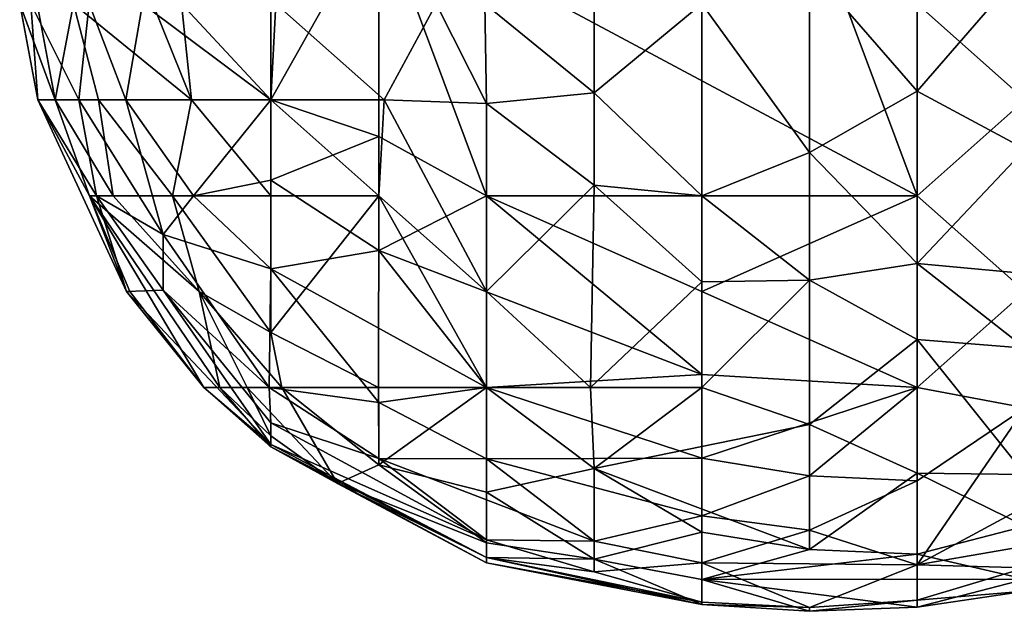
# Model space of a CAD drawing. Extents: x -1.05 to 1.05, y -0.36 to 0.36.
# Tile 30 of 226: x -1.05 to -0.9974, y 0.0536 to 0.0852. Entities that reach past the tile are written whole.
import ezdxf

# ---------------------------------------------------------------- set-up
doc = ezdxf.new("R2010")
doc.units = 0

msp = doc.modelspace()

# ---------------------------------------------------------------- linework, layer by layer
for points in [[(-0.990495, 0.096343, 0.637926), (-0.996254, 0.080943, 0.648214), (-1.007773, 0.09121, 0.6436)], [(-1.007773, 0.088041, 0.789942), (-1.002014, 0.081402, 0.780112), (-1.002014, 0.091871, 0.799772)], [(-0.996254, 0.088077, 0.794857), (-1.002014, 0.091871, 0.799772), (-1.002014, 0.081402, 0.780112)], [(-1.036569, 0.09121, 0.651512), (-1.036569, 0.080943, 0.65866), (-1.043439, 0.086076, 0.662155)], [(-1.036569, 0.09121, 0.651512), (-1.03081, 0.09121, 0.648287), (-1.036569, 0.080943, 0.65866)], [(-1.03081, 0.09121, 0.648287), (-1.03081, 0.078977, 0.65724), (-1.036569, 0.080943, 0.65866)], [(-1.002014, 0.07581, 0.652499), (-1.025051, 0.07581, 0.657574), (-1.03081, 0.09121, 0.648287)], [(-1.03081, 0.09121, 0.648287), (-1.025051, 0.07581, 0.657574), (-1.03081, 0.078977, 0.65724)], [(-1.007773, 0.09121, 0.6436), (-1.002014, 0.07581, 0.652499), (-1.03081, 0.09121, 0.648287)], [(-1.025134, 0.086076, 0.765368), (-1.019291, 0.081318, 0.765368), (-1.019291, 0.09121, 0.783478)], [(-1.013532, 0.086076, 0.781274), (-1.019291, 0.09121, 0.783478), (-1.019291, 0.081318, 0.765368)], [(-0.996254, 0.080943, 0.648214), (-1.002014, 0.07581, 0.652499), (-1.007773, 0.09121, 0.6436)], [(-1.007773, 0.078119, 0.770282), (-1.007773, 0.088041, 0.789942), (-1.013532, 0.086076, 0.781274)], [(-1.002014, 0.081402, 0.780112), (-1.007773, 0.088041, 0.789942), (-1.007773, 0.078119, 0.770282)], [(-0.996254, 0.088077, 0.794857), (-1.002014, 0.081402, 0.780112), (-0.996254, 0.078307, 0.775197)], [(-1.049038, 0.080943, 0.681815), (-1.048106, 0.080943, 0.696559), (-1.05, 0.086076, 0.681815)], [(-1.049404, 0.086076, 0.6769), (-1.049038, 0.080943, 0.681815), (-1.05, 0.086076, 0.681815)], [(-1.05, 0.086076, 0.681815), (-1.048106, 0.080943, 0.696559), (-1.049065, 0.086076, 0.696559)], [(-1.049404, 0.086076, 0.6769), (-1.046839, 0.080943, 0.671985), (-1.049038, 0.080943, 0.681815)], [(-1.046282, 0.086076, 0.66707), (-1.046839, 0.080943, 0.671985), (-1.049404, 0.086076, 0.6769)], [(-1.048106, 0.080943, 0.696559), (-1.047122, 0.086076, 0.706389), (-1.049065, 0.086076, 0.696559)], [(-1.048106, 0.080943, 0.696559), (-1.045786, 0.080943, 0.706389), (-1.047122, 0.086076, 0.706389)], [(-1.047122, 0.086076, 0.706389), (-1.040815, 0.080943, 0.721134), (-1.04289, 0.086076, 0.721134)], [(-1.045786, 0.080943, 0.706389), (-1.040815, 0.080943, 0.721134), (-1.047122, 0.086076, 0.706389)], [(-1.046282, 0.086076, 0.66707), (-1.04432, 0.080943, 0.66707), (-1.046839, 0.080943, 0.671985)], [(-1.043439, 0.086076, 0.662155), (-1.04432, 0.080943, 0.66707), (-1.046282, 0.086076, 0.66707)], [(-1.043439, 0.086076, 0.662155), (-1.036569, 0.080943, 0.65866), (-1.04432, 0.080943, 0.66707)], [(-1.04289, 0.086076, 0.721134), (-1.040815, 0.080943, 0.721134), (-1.041342, 0.086076, 0.726049)], [(-1.036569, 0.080943, 0.731923), (-1.036301, 0.086076, 0.740793), (-1.041342, 0.086076, 0.726049)], [(-1.040815, 0.080943, 0.721134), (-1.036569, 0.080943, 0.731923), (-1.041342, 0.086076, 0.726049)], [(-1.036569, 0.080943, 0.731923), (-1.030523, 0.080943, 0.745708), (-1.036301, 0.086076, 0.740793)], [(-1.030523, 0.080943, 0.745708), (-1.027732, 0.086076, 0.760453), (-1.036301, 0.086076, 0.740793)], [(-1.030523, 0.080943, 0.745708), (-1.025051, 0.080733, 0.755538), (-1.027732, 0.086076, 0.760453)], [(-1.025134, 0.086076, 0.765368), (-1.027732, 0.086076, 0.760453), (-1.025051, 0.080733, 0.755538)], [(-1.019291, 0.081318, 0.765368), (-1.025134, 0.086076, 0.765368), (-1.025051, 0.080733, 0.755538)], [(-1.013532, 0.07581, 0.760776), (-1.013532, 0.086076, 0.781274), (-1.019291, 0.081318, 0.765368)], [(-1.007773, 0.078119, 0.770282), (-1.013532, 0.086076, 0.781274), (-1.013532, 0.07581, 0.760776)], [(-1.025051, 0.080733, 0.755538), (-1.019291, 0.076369, 0.755538), (-1.019291, 0.081318, 0.765368)], [(-1.013532, 0.07581, 0.760776), (-1.019291, 0.081318, 0.765368), (-1.019291, 0.076369, 0.755538)], [(-1.007773, 0.078119, 0.770282), (-1.002014, 0.07219, 0.760453), (-1.002014, 0.081402, 0.780112)], [(-1.002014, 0.07219, 0.760453), (-0.996254, 0.078307, 0.775197), (-1.002014, 0.081402, 0.780112)], [(-1.044299, 0.070677, 0.68673), (-1.046272, 0.07581, 0.696559), (-1.049038, 0.080943, 0.681815)], [(-1.045891, 0.07581, 0.6769), (-1.044299, 0.070677, 0.68673), (-1.049038, 0.080943, 0.681815)], [(-1.046839, 0.080943, 0.671985), (-1.045891, 0.07581, 0.6769), (-1.049038, 0.080943, 0.681815)], [(-1.046272, 0.07581, 0.696559), (-1.048106, 0.080943, 0.696559), (-1.049038, 0.080943, 0.681815)], [(-1.048106, 0.080943, 0.696559), (-1.044995, 0.07581, 0.701474), (-1.045786, 0.080943, 0.706389)], [(-1.046272, 0.07581, 0.696559), (-1.044995, 0.07581, 0.701474), (-1.048106, 0.080943, 0.696559)], [(-1.046839, 0.080943, 0.671985), (-1.042328, 0.073725, 0.671985), (-1.045891, 0.07581, 0.6769)], [(-1.04432, 0.080943, 0.66707), (-1.042328, 0.073725, 0.671985), (-1.046839, 0.080943, 0.671985)], [(-1.040815, 0.080943, 0.721134), (-1.045786, 0.080943, 0.706389), (-1.041831, 0.07581, 0.711304)], [(-1.041831, 0.07581, 0.711304), (-1.045786, 0.080943, 0.706389), (-1.044995, 0.07581, 0.701474)], [(-1.036569, 0.080943, 0.65866), (-1.040708, 0.07581, 0.66707), (-1.04432, 0.080943, 0.66707)], [(-1.040708, 0.07581, 0.66707), (-1.042328, 0.073725, 0.671985), (-1.04432, 0.080943, 0.66707)], [(-1.041831, 0.07581, 0.711304), (-1.036569, 0.07581, 0.723869), (-1.040815, 0.080943, 0.721134)], [(-1.036569, 0.080943, 0.731923), (-1.040815, 0.080943, 0.721134), (-1.036569, 0.07581, 0.723869)], [(-1.036569, 0.080943, 0.65866), (-1.036569, 0.076646, 0.662155), (-1.040708, 0.07581, 0.66707)], [(-1.030523, 0.080943, 0.745708), (-1.036569, 0.080943, 0.731923), (-1.03081, 0.07581, 0.735346)], [(-1.036569, 0.07581, 0.723869), (-1.03081, 0.07581, 0.735346), (-1.036569, 0.080943, 0.731923)], [(-1.036569, 0.080943, 0.65866), (-1.03081, 0.078977, 0.65724), (-1.036569, 0.076646, 0.662155)], [(-1.03081, 0.07581, 0.735346), (-1.025051, 0.070677, 0.734924), (-1.030523, 0.080943, 0.745708)], [(-1.025051, 0.070677, 0.734924), (-1.025051, 0.080733, 0.755538), (-1.030523, 0.080943, 0.745708)], [(-1.025051, 0.070677, 0.734924), (-1.019291, 0.076369, 0.755538), (-1.025051, 0.080733, 0.755538)], [(-0.996254, 0.080943, 0.648214), (-0.996254, 0.070677, 0.655762), (-1.002014, 0.07581, 0.652499)], [(-1.03081, 0.078977, 0.65724), (-1.03081, 0.072879, 0.662155), (-1.036569, 0.076646, 0.662155)], [(-1.03081, 0.078977, 0.65724), (-1.025051, 0.07581, 0.657574), (-1.03081, 0.072879, 0.662155)], [(-1.007773, 0.078119, 0.770282), (-1.013532, 0.07581, 0.760776), (-1.007773, 0.071284, 0.755538)], [(-1.007773, 0.071284, 0.755538), (-1.002014, 0.07219, 0.760453), (-1.007773, 0.078119, 0.770282)], [(-1.002014, 0.07219, 0.760453), (-0.996254, 0.07164, 0.760453), (-0.996254, 0.078307, 0.775197)], [(-1.036569, 0.076646, 0.662155), (-1.036569, 0.0719, 0.66707), (-1.040708, 0.07581, 0.66707)], [(-1.036569, 0.076646, 0.662155), (-1.03081, 0.072879, 0.662155), (-1.036569, 0.0719, 0.66707)], [(-1.019291, 0.076369, 0.755538), (-1.025051, 0.070677, 0.734924), (-1.019484, 0.065544, 0.730963)], [(-1.013532, 0.071201, 0.750623), (-1.019291, 0.076369, 0.755538), (-1.019484, 0.065544, 0.730963)], [(-1.013532, 0.07581, 0.760776), (-1.019291, 0.076369, 0.755538), (-1.013532, 0.071201, 0.750623)], [(-1.046272, 0.07581, 0.696559), (-1.040409, 0.070677, 0.706389), (-1.044995, 0.07581, 0.701474)], [(-1.044299, 0.070677, 0.68673), (-1.044115, 0.070677, 0.691644), (-1.046272, 0.07581, 0.696559)], [(-1.039308, 0.065544, 0.696559), (-1.040409, 0.070677, 0.706389), (-1.046272, 0.07581, 0.696559)], [(-1.039308, 0.065544, 0.696559), (-1.046272, 0.07581, 0.696559), (-1.040152, 0.065544, 0.691644)], [(-1.046272, 0.07581, 0.696559), (-1.044115, 0.070677, 0.691644), (-1.040152, 0.065544, 0.691644)], [(-1.042328, 0.07076, 0.6769), (-1.044299, 0.070677, 0.68673), (-1.045891, 0.07581, 0.6769)], [(-1.042328, 0.07076, 0.6769), (-1.045891, 0.07581, 0.6769), (-1.042328, 0.073725, 0.671985)], [(-1.041831, 0.07581, 0.711304), (-1.044995, 0.07581, 0.701474), (-1.040409, 0.070677, 0.706389)], [(-1.040708, 0.07581, 0.66707), (-1.036569, 0.0719, 0.66707), (-1.042328, 0.073725, 0.671985)], [(-1.036569, 0.07581, 0.723869), (-1.041831, 0.07581, 0.711304), (-1.036569, 0.068489, 0.711304)], [(-1.040409, 0.070677, 0.706389), (-1.036569, 0.068489, 0.711304), (-1.041831, 0.07581, 0.711304)], [(-1.036569, 0.068489, 0.711304), (-1.03081, 0.07581, 0.735346), (-1.036569, 0.07581, 0.723869)], [(-1.030816, 0.065544, 0.716219), (-1.03081, 0.07581, 0.735346), (-1.036569, 0.068489, 0.711304)], [(-1.030816, 0.065544, 0.716219), (-1.025051, 0.065544, 0.724508), (-1.03081, 0.07581, 0.735346)], [(-1.013532, 0.066239, 0.662155), (-1.03081, 0.072879, 0.662155), (-1.025051, 0.07581, 0.657574)], [(-1.025051, 0.070677, 0.734924), (-1.03081, 0.07581, 0.735346), (-1.025051, 0.065544, 0.724508)], [(-1.013532, 0.070677, 0.658403), (-1.025051, 0.07581, 0.657574), (-1.002014, 0.07581, 0.652499)], [(-1.025051, 0.07581, 0.657574), (-1.013532, 0.070677, 0.658403), (-1.013532, 0.066239, 0.662155)], [(-1.013532, 0.071201, 0.750623), (-1.007773, 0.071284, 0.755538), (-1.013532, 0.07581, 0.760776)], [(-1.002014, 0.07581, 0.652499), (-1.002014, 0.065544, 0.660842), (-1.013532, 0.070677, 0.658403)], [(-0.996254, 0.070677, 0.655762), (-1.002014, 0.065544, 0.660842), (-1.002014, 0.07581, 0.652499)], [(-1.042328, 0.073725, 0.671985), (-1.03667, 0.065544, 0.6769), (-1.042328, 0.07076, 0.6769)], [(-1.036569, 0.0719, 0.66707), (-1.03667, 0.065544, 0.6769), (-1.042328, 0.073725, 0.671985)], [(-1.036569, 0.0719, 0.66707), (-1.03081, 0.072879, 0.662155), (-1.025051, 0.065544, 0.666962)], [(-1.03081, 0.072879, 0.662155), (-1.013532, 0.066239, 0.662155), (-1.025051, 0.065544, 0.666962)], [(-1.002014, 0.07219, 0.760453), (-1.007773, 0.071284, 0.755538), (-1.002014, 0.06811, 0.750623)], [(-0.996254, 0.07164, 0.760453), (-1.002014, 0.07219, 0.760453), (-0.996254, 0.067647, 0.750623)], [(-1.002014, 0.07219, 0.760453), (-1.002014, 0.06811, 0.750623), (-0.996254, 0.067647, 0.750623)], [(-1.03667, 0.065544, 0.6769), (-1.036569, 0.0719, 0.66707), (-1.03081, 0.064742, 0.671985)], [(-1.025051, 0.065544, 0.666962), (-1.03081, 0.064742, 0.671985), (-1.036569, 0.0719, 0.66707)], [(-1.013532, 0.071201, 0.750623), (-1.019484, 0.065544, 0.730963), (-1.013532, 0.065544, 0.736895)], [(-1.007773, 0.063576, 0.735878), (-1.007773, 0.071284, 0.755538), (-1.013532, 0.065544, 0.736895)], [(-1.007773, 0.071284, 0.755538), (-1.013532, 0.071201, 0.750623), (-1.013532, 0.065544, 0.736895)], [(-1.002014, 0.06811, 0.750623), (-1.007773, 0.071284, 0.755538), (-1.007773, 0.063576, 0.735878)], [(-1.042328, 0.07076, 0.6769), (-1.036569, 0.062499, 0.68673), (-1.044299, 0.070677, 0.68673)], [(-1.036569, 0.062499, 0.68673), (-1.040152, 0.065544, 0.691644), (-1.044299, 0.070677, 0.68673)], [(-1.040152, 0.065544, 0.691644), (-1.044115, 0.070677, 0.691644), (-1.044299, 0.070677, 0.68673)], [(-1.036569, 0.06365, 0.681815), (-1.036569, 0.062499, 0.68673), (-1.042328, 0.07076, 0.6769)], [(-1.042328, 0.07076, 0.6769), (-1.03667, 0.065544, 0.6769), (-1.036569, 0.06365, 0.681815)], [(-1.035994, 0.065544, 0.706389), (-1.040409, 0.070677, 0.706389), (-1.037845, 0.065544, 0.701474)], [(-1.035994, 0.065544, 0.706389), (-1.036569, 0.068489, 0.711304), (-1.040409, 0.070677, 0.706389)], [(-1.039308, 0.065544, 0.696559), (-1.037845, 0.065544, 0.701474), (-1.040409, 0.070677, 0.706389)], [(-1.025051, 0.065544, 0.724508), (-1.019484, 0.065544, 0.730963), (-1.025051, 0.070677, 0.734924)], [(-1.013532, 0.070677, 0.658403), (-1.002014, 0.065544, 0.660842), (-1.013532, 0.066239, 0.662155)], [(-1.002014, 0.065544, 0.660842), (-0.996254, 0.070677, 0.655762), (-0.996254, 0.064459, 0.662155)], [(-1.035994, 0.065544, 0.706389), (-1.030816, 0.065544, 0.716219), (-1.036569, 0.068489, 0.711304)], [(-1.007773, 0.063576, 0.735878), (-1.002014, 0.060963, 0.730963), (-1.002014, 0.06811, 0.750623)], [(-1.002014, 0.060963, 0.730963), (-0.996254, 0.060893, 0.730963), (-1.002014, 0.06811, 0.750623)], [(-1.002014, 0.06811, 0.750623), (-0.996254, 0.060893, 0.730963), (-0.996254, 0.067647, 0.750623)], [(-1.025051, 0.065544, 0.666962), (-1.013532, 0.066239, 0.662155), (-1.013532, 0.06176, 0.66707)], [(-1.013532, 0.066239, 0.662155), (-1.002014, 0.065544, 0.660842), (-1.013532, 0.06176, 0.66707)], [(-1.039308, 0.065544, 0.696559), (-1.040152, 0.065544, 0.691644), (-1.036569, 0.062367, 0.691644)], [(-1.036569, 0.062367, 0.691644), (-1.040152, 0.065544, 0.691644), (-1.036569, 0.062499, 0.68673)], [(-1.037845, 0.065544, 0.701474), (-1.039308, 0.065544, 0.696559), (-1.036569, 0.062963, 0.696559)], [(-1.036569, 0.062963, 0.696559), (-1.039308, 0.065544, 0.696559), (-1.036569, 0.062367, 0.691644)], [(-1.033014, 0.060411, 0.696559), (-1.035994, 0.065544, 0.706389), (-1.037845, 0.065544, 0.701474)], [(-1.036569, 0.062963, 0.696559), (-1.033014, 0.060411, 0.696559), (-1.037845, 0.065544, 0.701474)], [(-1.036569, 0.06365, 0.681815), (-1.03667, 0.065544, 0.6769), (-1.03081, 0.061748, 0.6769)], [(-1.03667, 0.065544, 0.6769), (-1.03081, 0.064742, 0.671985), (-1.03081, 0.061748, 0.6769)], [(-1.030816, 0.065544, 0.716219), (-1.035994, 0.065544, 0.706389), (-1.03081, 0.061406, 0.706389)], [(-1.033014, 0.060411, 0.696559), (-1.03081, 0.061406, 0.706389), (-1.035994, 0.065544, 0.706389)], [(-1.025051, 0.065544, 0.724508), (-1.030816, 0.065544, 0.716219), (-1.03081, 0.061406, 0.706389)], [(-1.025051, 0.065544, 0.724508), (-1.03081, 0.061406, 0.706389), (-1.025051, 0.059941, 0.711304)], [(-1.03081, 0.064742, 0.671985), (-1.025051, 0.065544, 0.666962), (-1.025051, 0.061725, 0.671985)], [(-1.019291, 0.061206, 0.721134), (-1.025051, 0.065544, 0.724508), (-1.025051, 0.059941, 0.711304)], [(-1.019484, 0.065544, 0.730963), (-1.025051, 0.065544, 0.724508), (-1.019291, 0.061206, 0.721134)], [(-1.025051, 0.061725, 0.671985), (-1.025051, 0.065544, 0.666962), (-1.013532, 0.06176, 0.66707)], [(-1.019484, 0.065544, 0.730963), (-1.019291, 0.061206, 0.721134), (-1.013532, 0.065544, 0.736895)], [(-1.007773, 0.063576, 0.735878), (-1.013532, 0.065544, 0.736895), (-1.019291, 0.061206, 0.721134)], [(-1.013532, 0.06176, 0.66707), (-1.002014, 0.065544, 0.660842), (-1.007773, 0.060826, 0.66707)], [(-1.002014, 0.065544, 0.660842), (-1.002014, 0.060551, 0.66707), (-1.007773, 0.060826, 0.66707)], [(-0.996254, 0.064459, 0.662155), (-1.002014, 0.060551, 0.66707), (-1.002014, 0.065544, 0.660842)], [(-1.03081, 0.061748, 0.6769), (-1.03081, 0.064742, 0.671985), (-1.025051, 0.061725, 0.671985)], [(-0.996254, 0.064459, 0.662155), (-0.990495, 0.06229, 0.66707), (-1.002014, 0.056065, 0.6769)], [(-1.002014, 0.060551, 0.66707), (-0.996254, 0.064459, 0.662155), (-1.002014, 0.056065, 0.6769)], [(-1.036569, 0.062499, 0.68673), (-1.036569, 0.06365, 0.681815), (-1.025051, 0.057401, 0.681815)], [(-1.036569, 0.06365, 0.681815), (-1.03081, 0.061748, 0.6769), (-1.025051, 0.057401, 0.681815)], [(-1.007773, 0.056887, 0.716219), (-1.007773, 0.063576, 0.735878), (-1.019291, 0.061206, 0.721134)], [(-1.002014, 0.060963, 0.730963), (-1.007773, 0.063576, 0.735878), (-1.007773, 0.056887, 0.716219)], [(-1.036569, 0.062367, 0.691644), (-1.033014, 0.060411, 0.696559), (-1.036569, 0.062963, 0.696559)], [(-1.036569, 0.062367, 0.691644), (-1.036569, 0.062499, 0.68673), (-1.025051, 0.056451, 0.68673)], [(-1.025051, 0.056451, 0.68673), (-1.036569, 0.062499, 0.68673), (-1.025051, 0.057401, 0.681815)], [(-1.033014, 0.060411, 0.696559), (-1.036569, 0.062367, 0.691644), (-1.025051, 0.056164, 0.691644)], [(-1.025051, 0.056164, 0.691644), (-1.036569, 0.062367, 0.691644), (-1.025051, 0.056451, 0.68673)], [(-0.990495, 0.06229, 0.66707), (-0.996254, 0.057052, 0.6769), (-1.002014, 0.056065, 0.6769)], [(-1.03081, 0.061748, 0.6769), (-1.019291, 0.057324, 0.6769), (-1.025051, 0.057401, 0.681815)], [(-1.03081, 0.061748, 0.6769), (-1.025051, 0.061725, 0.671985), (-1.019291, 0.057324, 0.6769)], [(-1.025051, 0.061725, 0.671985), (-1.013532, 0.06176, 0.66707), (-1.013532, 0.058676, 0.671985)], [(-1.025051, 0.061725, 0.671985), (-1.013532, 0.058676, 0.671985), (-1.019291, 0.057324, 0.6769)], [(-1.013532, 0.06176, 0.66707), (-1.007773, 0.060826, 0.66707), (-1.013532, 0.058676, 0.671985)], [(-1.033014, 0.060411, 0.696559), (-1.025051, 0.057233, 0.701474), (-1.03081, 0.061406, 0.706389)], [(-1.025051, 0.057233, 0.701474), (-1.025051, 0.059941, 0.711304), (-1.03081, 0.061406, 0.706389)], [(-1.019291, 0.061206, 0.721134), (-1.025051, 0.059941, 0.711304), (-1.019291, 0.056367, 0.706389)], [(-1.007773, 0.056887, 0.716219), (-1.019291, 0.061206, 0.721134), (-1.013532, 0.057812, 0.716219)], [(-1.019291, 0.056367, 0.706389), (-1.013532, 0.057812, 0.716219), (-1.019291, 0.061206, 0.721134)], [(-1.007773, 0.060826, 0.66707), (-1.007773, 0.057917, 0.671985), (-1.013532, 0.058676, 0.671985)], [(-1.007773, 0.056887, 0.716219), (-1.002014, 0.056632, 0.716219), (-1.002014, 0.060963, 0.730963)], [(-1.002014, 0.060551, 0.66707), (-1.007773, 0.057917, 0.671985), (-1.007773, 0.060826, 0.66707)], [(-1.002014, 0.056065, 0.6769), (-1.007773, 0.057917, 0.671985), (-1.002014, 0.060551, 0.66707)], [(-1.002014, 0.060963, 0.730963), (-0.996254, 0.058122, 0.721134), (-0.996254, 0.060893, 0.730963)], [(-1.002014, 0.056632, 0.716219), (-0.996254, 0.058122, 0.721134), (-1.002014, 0.060963, 0.730963)], [(-1.025051, 0.056454, 0.696559), (-1.033014, 0.060411, 0.696559), (-1.025051, 0.056164, 0.691644)], [(-1.025051, 0.057233, 0.701474), (-1.033014, 0.060411, 0.696559), (-1.025051, 0.056454, 0.696559)], [(-1.025051, 0.057233, 0.701474), (-1.019291, 0.056367, 0.706389), (-1.025051, 0.059941, 0.711304)], [(-1.019291, 0.057324, 0.6769), (-1.013532, 0.058676, 0.671985), (-1.013532, 0.056161, 0.6769)], [(-1.013532, 0.058676, 0.671985), (-1.007773, 0.057917, 0.671985), (-1.013532, 0.056161, 0.6769)], [(-1.013532, 0.056161, 0.6769), (-1.007773, 0.057917, 0.671985), (-1.002014, 0.056065, 0.6769)], [(-1.002014, 0.056632, 0.716219), (-0.996254, 0.05529, 0.706389), (-0.996254, 0.058122, 0.721134)], [(-1.025051, 0.056451, 0.68673), (-1.025051, 0.057401, 0.681815), (-1.019291, 0.055684, 0.681815)], [(-1.025051, 0.057401, 0.681815), (-1.019291, 0.057324, 0.6769), (-1.019291, 0.055684, 0.681815)], [(-1.019291, 0.056367, 0.706389), (-1.013532, 0.055281, 0.706389), (-1.013532, 0.057812, 0.716219)], [(-1.007773, 0.056887, 0.716219), (-1.013532, 0.057812, 0.716219), (-1.013532, 0.055281, 0.706389)], [(-1.019291, 0.056367, 0.706389), (-1.025051, 0.057233, 0.701474), (-1.025051, 0.056454, 0.696559)], [(-1.019291, 0.055684, 0.681815), (-1.019291, 0.057324, 0.6769), (-1.013532, 0.056161, 0.6769)], [(-1.007773, 0.056887, 0.716219), (-1.013532, 0.055281, 0.706389), (-1.002014, 0.056632, 0.716219)], [(-1.002014, 0.056065, 0.6769), (-0.996254, 0.057052, 0.6769), (-0.996254, 0.055905, 0.681815)], [(-1.019291, 0.056367, 0.706389), (-1.025051, 0.056454, 0.696559), (-1.013532, 0.05394, 0.696559)], [(-1.025051, 0.056164, 0.691644), (-1.013532, 0.05394, 0.696559), (-1.025051, 0.056454, 0.696559)], [(-1.025051, 0.056164, 0.691644), (-1.025051, 0.056451, 0.68673), (-1.013532, 0.054059, 0.68673)], [(-1.025051, 0.056451, 0.68673), (-1.019291, 0.055684, 0.681815), (-1.013532, 0.054059, 0.68673)], [(-1.013532, 0.055281, 0.706389), (-1.019291, 0.056367, 0.706389), (-1.013532, 0.05394, 0.696559)], [(-1.013532, 0.055281, 0.706389), (-0.996254, 0.05529, 0.706389), (-1.002014, 0.056632, 0.716219)], [(-1.013532, 0.05394, 0.696559), (-1.025051, 0.056164, 0.691644), (-1.013532, 0.054059, 0.68673)], [(-1.019291, 0.055684, 0.681815), (-1.013532, 0.056161, 0.6769), (-1.013532, 0.054059, 0.68673)], [(-1.013532, 0.056161, 0.6769), (-1.002014, 0.056065, 0.6769), (-1.007773, 0.053785, 0.68673)], [(-1.013532, 0.054059, 0.68673), (-1.013532, 0.056161, 0.6769), (-1.007773, 0.053785, 0.68673)], [(-1.002014, 0.056065, 0.6769), (-1.002014, 0.054175, 0.68673), (-1.007773, 0.053785, 0.68673)], [(-1.002014, 0.056065, 0.6769), (-0.996254, 0.055905, 0.681815), (-1.002014, 0.054175, 0.68673)], [(-1.002014, 0.054175, 0.68673), (-0.996254, 0.055905, 0.681815), (-0.996254, 0.054654, 0.696559)], [(-1.013532, 0.055281, 0.706389), (-1.002014, 0.053794, 0.696559), (-0.996254, 0.05529, 0.706389)], [(-1.007773, 0.053573, 0.696559), (-1.002014, 0.053794, 0.696559), (-1.013532, 0.055281, 0.706389)], [(-1.013532, 0.055281, 0.706389), (-1.013532, 0.05394, 0.696559), (-1.007773, 0.053573, 0.696559)], [(-0.996254, 0.054654, 0.696559), (-0.996254, 0.05529, 0.706389), (-1.002014, 0.053794, 0.696559)], [(-1.002014, 0.054175, 0.68673), (-0.996254, 0.054654, 0.696559), (-1.002014, 0.053794, 0.696559)], [(-1.013532, 0.054059, 0.68673), (-1.007773, 0.053785, 0.68673), (-1.013532, 0.05394, 0.696559)], [(-1.013532, 0.05394, 0.696559), (-1.007773, 0.053785, 0.68673), (-1.007773, 0.053573, 0.696559)], [(-1.007773, 0.053785, 0.68673), (-1.002014, 0.054175, 0.68673), (-1.007773, 0.053573, 0.696559)], [(-1.007773, 0.053573, 0.696559), (-1.002014, 0.054175, 0.68673), (-1.002014, 0.053794, 0.696559)]]:
    msp.add_3dface(points)

doc.saveas('drawing.dxf')
